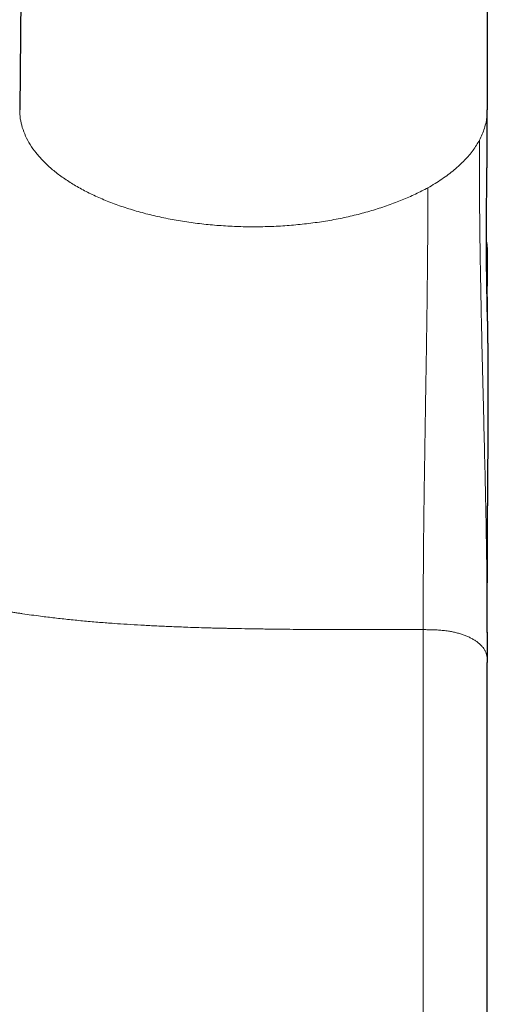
# Model space of a CAD drawing. Header units: millimetres. Extents: x 8 to 829, y 12 to 854.
# Tile 101 of 105: x 469 to 480, y 594 to 617. Entities that reach past the tile are written whole.
import ezdxf

# ---------------------------------------------------------------- set-up
doc = ezdxf.new("R2010")
doc.units = ezdxf.units.MM

msp = doc.modelspace()

# ---------------------------------------------------------------- linework, layer by layer
at = {"color": 7, "linetype": 'Continuous', "lineweight": 30}
for p, q in [((469.442, 659.864), (468.976, 615.278)), ((479.916, 615.278), (479.89, 659.85)), ((479.914, 611.81), (479.914, 611.154)), ((479.914, 603.061), (479.914, 602.344))]:
    msp.add_line(p, q, dxfattribs=at)
at = {"color": 8, "linetype": 'Continuous', "lineweight": 0}
for points, knots in [([(478.523, 613.454), (478.428, 613.404), (478.238, 613.305), (477.927, 613.169), (477.599, 613.044), (477.254, 612.931), (476.894, 612.831), (476.52, 612.745), (476.134, 612.673), (475.737, 612.617), (475.333, 612.576), (474.923, 612.55), (474.511, 612.54), (474.099, 612.545), (473.688, 612.566), (473.282, 612.602), (472.882, 612.654), (472.492, 612.72), (472.112, 612.801), (471.746, 612.896), (471.395, 613.004), (471.061, 613.125), (470.746, 613.259), (470.453, 613.404), (470.182, 613.56), (469.935, 613.725), (469.715, 613.899), (469.52, 614.081), (469.354, 614.27), (469.217, 614.465), (469.109, 614.664), (469.032, 614.866), (468.984, 615.071), (468.978, 615.209), (468.975, 615.278)], [0, 0, 0, 0, 0.031275, 0.062544, 0.093798, 0.12503, 0.156239, 0.187434, 0.218634, 0.249872, 0.281132, 0.312389, 0.343644, 0.374899, 0.406156, 0.437411, 0.468666, 0.49992, 0.531175, 0.562431, 0.593687, 0.624941, 0.656196, 0.68745, 0.718705, 0.74996, 0.781215, 0.812471, 0.843727, 0.874981, 0.906235, 0.93749, 0.968745, 1, 1, 1, 1]), ([(479.914, 615.278), (479.912, 615.23), (479.909, 615.134), (479.886, 614.991), (479.849, 614.849), (479.798, 614.708), (479.752, 614.615), (479.729, 614.569)], [0, 0, 0, 0, 0.200091, 0.400171, 0.600204, 0.800155, 1, 1, 1, 1]), ([(478.523, 613.454), (478.58, 613.487), (478.694, 613.553), (478.853, 613.657), (479.003, 613.764), (479.141, 613.873), (479.268, 613.985), (479.384, 614.099), (479.489, 614.215), (479.581, 614.332), (479.662, 614.45), (479.707, 614.53), (479.729, 614.569)], [0, 0, 0, 0, 0.102422, 0.2046, 0.306435, 0.407817, 0.508631, 0.608757, 0.708075, 0.806455, 0.90377, 1, 1, 1, 1]), ([(479.914, 602.344), (479.913, 602.657), (479.912, 603.284), (479.906, 604.216), (479.893, 605.168), (479.874, 606.151), (479.851, 607.164), (479.828, 608.123), (479.806, 609.016), (479.786, 609.835), (479.768, 610.663), (479.752, 611.493), (479.74, 612.31), (479.732, 613.1), (479.729, 613.85), (479.729, 614.329), (479.729, 614.569)], [0, 0, 0, 0, 0.083336, 0.166671, 0.250042, 0.333478, 0.416815, 0.500102, 0.562722, 0.625314, 0.687738, 0.750142, 0.812635, 0.875124, 0.937544, 1, 1, 1, 1]), ([(478.414, 603.116), (478.414, 603.264), (478.414, 603.559), (478.415, 604.001), (478.417, 604.446), (478.42, 604.896), (478.424, 605.353), (478.429, 605.784), (478.435, 606.188), (478.44, 606.563), (478.446, 606.943), (478.452, 607.328), (478.458, 607.717), (478.464, 608.08), (478.469, 608.415), (478.474, 608.721), (478.479, 609.029), (478.484, 609.339), (478.489, 609.648), (478.493, 609.956), (478.498, 610.262), (478.502, 610.567), (478.506, 610.873), (478.509, 611.178), (478.513, 611.482), (478.515, 611.783), (478.518, 612.078), (478.52, 612.366), (478.521, 612.646), (478.522, 612.92), (478.523, 613.189), (478.523, 613.366), (478.523, 613.454)], [0, 0, 0, 0, 0.046669, 0.093339, 0.140007, 0.186672, 0.233341, 0.280011, 0.316678, 0.353343, 0.390008, 0.426679, 0.46335, 0.500014, 0.52801, 0.556011, 0.584014, 0.612016, 0.640015, 0.667512, 0.695009, 0.722505, 0.75, 0.777999, 0.806001, 0.834003, 0.862, 0.889992, 0.917491, 0.944993, 0.972496, 1, 1, 1, 1]), ([(479.896, 611.723), (479.897, 611.722), (479.9, 611.718), (479.905, 611.726), (479.909, 611.743), (479.912, 611.769), (479.913, 611.795), (479.914, 611.805), (479.914, 611.81)], [0, 0, 0, 0, 0.04099, 0.232803, 0.424608, 0.616381, 0.808184, 1, 1, 1, 1]), ([(478.414, 603.116), (478.13, 603.116), (477.563, 603.116), (476.856, 603.116), (476.411, 603.117), (476.227, 603.118), (476.161, 603.118), (476.095, 603.118), (476.027, 603.119), (475.869, 603.12), (475.623, 603.121), (475.28, 603.124), (474.933, 603.128), (474.585, 603.133), (474.249, 603.138), (473.993, 603.143), (473.812, 603.147), (473.703, 603.15), (473.595, 603.152), (473.48, 603.155), (473.315, 603.16), (473.101, 603.166), (472.812, 603.176), (472.494, 603.189), (472.148, 603.204), (471.814, 603.222), (471.494, 603.24), (471.173, 603.262), (470.839, 603.287), (470.491, 603.317), (470.141, 603.351), (469.799, 603.389), (469.504, 603.425), (469.254, 603.458), (469.098, 603.48), (468.999, 603.495), (468.953, 603.502), (468.908, 603.509), (468.863, 603.516), (468.818, 603.523), (468.773, 603.531), (468.656, 603.55), (468.47, 603.582), (468.217, 603.629), (468.015, 603.67), (467.86, 603.703), (467.75, 603.727), (467.641, 603.753), (467.526, 603.781), (467.345, 603.826), (467.101, 603.893), (466.877, 603.961), (466.73, 604.008), (466.656, 604.033), (466.582, 604.058), (466.509, 604.084), (466.438, 604.109), (466.324, 604.152), (466.171, 604.211), (465.983, 604.289), (465.804, 604.369), (465.635, 604.45), (465.476, 604.532), (465.311, 604.624), (465.141, 604.729), (464.967, 604.847), (464.799, 604.973), (464.639, 605.105), (464.494, 605.236), (464.363, 605.367), (464.244, 605.498), (464.131, 605.633), (464.027, 605.769), (463.934, 605.903), (463.85, 606.036), (463.775, 606.169), (463.706, 606.304), (463.641, 606.443), (463.582, 606.585), (463.527, 606.731), (463.483, 606.865), (463.446, 606.986), (463.417, 607.092), (463.39, 607.197), (463.366, 607.298), (463.347, 607.389), (463.331, 607.473), (463.316, 607.555), (463.302, 607.638), (463.289, 607.717), (463.275, 607.81), (463.261, 607.919), (463.246, 608.051), (463.232, 608.188), (463.22, 608.331), (463.214, 608.427), (463.21, 608.476)], [0, 0, 0, 0, 0.044048, 0.088102, 0.109819, 0.113232, 0.116646, 0.12006, 0.123474, 0.127135, 0.14468, 0.161709, 0.180432, 0.198489, 0.215878, 0.2326, 0.238328, 0.243973, 0.249536, 0.255035, 0.26192, 0.275215, 0.288204, 0.306816, 0.324764, 0.342049, 0.358673, 0.374637, 0.392175, 0.410635, 0.429041, 0.4469, 0.464213, 0.475344, 0.48624, 0.488654, 0.491056, 0.493447, 0.495826, 0.498194, 0.500549, 0.502893, 0.516707, 0.530094, 0.543059, 0.549026, 0.554901, 0.560684, 0.566638, 0.573454, 0.590152, 0.606378, 0.610553, 0.614696, 0.61881, 0.622894, 0.626948, 0.630974, 0.64227, 0.653174, 0.663694, 0.673841, 0.683626, 0.693064, 0.704883, 0.716711, 0.728578, 0.740517, 0.752557, 0.762825, 0.773444, 0.784437, 0.794975, 0.805262, 0.815318, 0.825095, 0.835087, 0.845308, 0.85577, 0.866483, 0.877459, 0.885375, 0.893231, 0.901029, 0.908758, 0.915746, 0.921592, 0.92775, 0.934223, 0.940623, 0.945853, 0.955608, 0.9659, 0.976728, 0.988094, 1, 1, 1, 1]), ([(478.414, 571.315), (478.414, 571.315), (478.414, 571.315), (478.414, 571.335), (478.414, 571.372), (478.414, 571.428), (478.414, 571.503), (478.414, 571.598), (478.414, 571.714), (478.414, 571.85), (478.414, 572.005), (478.414, 572.179), (478.414, 572.369), (478.414, 572.573), (478.414, 572.789), (478.414, 573.021), (478.414, 573.27), (478.414, 573.54), (478.414, 573.832), (478.414, 574.148), (478.414, 574.48), (478.414, 574.83), (478.414, 575.196), (478.414, 575.571), (478.414, 575.953), (478.414, 576.342), (478.414, 576.744), (478.414, 577.159), (478.414, 577.595), (478.414, 578.053), (478.414, 578.534), (478.414, 579.028), (478.414, 579.534), (478.414, 580.052), (478.414, 580.572), (478.414, 581.092), (478.414, 581.611), (478.414, 582.14), (478.414, 582.676), (478.414, 583.232), (478.414, 583.807), (478.414, 584.401), (478.414, 585.003), (478.414, 585.612), (478.414, 586.227), (478.414, 586.835), (478.414, 587.437), (478.414, 588.031), (478.414, 588.629), (478.414, 589.23), (478.414, 589.845), (478.414, 590.475), (478.414, 591.119), (478.414, 591.764), (478.414, 592.41), (478.414, 593.055), (478.414, 593.688), (478.414, 594.307), (478.414, 594.912), (478.414, 595.514), (478.414, 596.115), (478.414, 596.724), (478.414, 597.341), (478.414, 597.965), (478.414, 598.584), (478.414, 599.197), (478.414, 599.804), (478.414, 600.392), (478.414, 600.961), (478.414, 601.512), (478.414, 602.056), (478.414, 602.591), (478.414, 602.941), (478.414, 603.116)], [0, 0, 0, 0, 0.009073, 0.022801, 0.036529, 0.050257, 0.063986, 0.078546, 0.093106, 0.107666, 0.122226, 0.136787, 0.151347, 0.165075, 0.178803, 0.192531, 0.20626, 0.219988, 0.234548, 0.249108, 0.263669, 0.278229, 0.292789, 0.307349, 0.321077, 0.334806, 0.348534, 0.362262, 0.37599, 0.390551, 0.405111, 0.419671, 0.434231, 0.448791, 0.463352, 0.47708, 0.490808, 0.504536, 0.518265, 0.531993, 0.546553, 0.561113, 0.575673, 0.590234, 0.604794, 0.619354, 0.633082, 0.64681, 0.660539, 0.674267, 0.687995, 0.702555, 0.717116, 0.731676, 0.746236, 0.760796, 0.775356, 0.789085, 0.802813, 0.816541, 0.830269, 0.843998, 0.858558, 0.873118, 0.887678, 0.902238, 0.916799, 0.931359, 0.945087, 0.958815, 0.972544, 0.986272, 1, 1, 1, 1]), ([(479.914, 602.344), (479.913, 602.364), (479.913, 602.405), (479.908, 602.466), (479.898, 602.527), (479.879, 602.587), (479.851, 602.644), (479.815, 602.697), (479.774, 602.745), (479.724, 602.792), (479.667, 602.837), (479.603, 602.88), (479.532, 602.919), (479.455, 602.956), (479.372, 602.989), (479.285, 603.018), (479.194, 603.044), (479.1, 603.065), (478.997, 603.084), (478.887, 603.098), (478.769, 603.108), (478.65, 603.113), (478.532, 603.116), (478.453, 603.116), (478.414, 603.116)], [0, 0, 0, 0, 0.0484779, 0.0971367, 0.1459346, 0.1949704, 0.2445334, 0.2863827, 0.328616, 0.3711589, 0.4139414, 0.4569064, 0.5000165, 0.5431181, 0.586085, 0.6288722, 0.6714165, 0.7136441, 0.7554787, 0.8050118, 0.8540554, 0.9028723, 0.9515402, 1, 1, 1, 1])]:
    msp.add_open_spline(points, degree=3, knots=knots, dxfattribs=at)
at = {"color": 7, "linetype": 'Continuous', "lineweight": 30}
for points, knots in [([(479.915, 610.504), (479.915, 610.503), (479.915, 610.503), (479.915, 610.509), (479.915, 610.523), (479.914, 610.538), (479.914, 610.548), (479.914, 610.56), (479.913, 610.578), (479.913, 610.611), (479.912, 610.65), (479.911, 610.696), (479.91, 610.744), (479.909, 610.792), (479.908, 610.843), (479.907, 610.895), (479.907, 610.934), (479.906, 610.975), (479.905, 611.014), (479.905, 611.048), (479.904, 611.08), (479.904, 611.115), (479.903, 611.152), (479.902, 611.193), (479.902, 611.244), (479.901, 611.306), (479.9, 611.375), (479.899, 611.442), (479.898, 611.501), (479.898, 611.549), (479.897, 611.59), (479.897, 611.63), (479.896, 611.674), (479.896, 611.724), (479.895, 611.779), (479.895, 611.833), (479.895, 611.88), (479.895, 611.916), (479.894, 611.95), (479.894, 611.984), (479.894, 612.023), (479.894, 612.065), (479.894, 612.115), (479.893, 612.171), (479.893, 612.229), (479.893, 612.282), (479.893, 612.343), (479.893, 612.418), (479.893, 612.515), (479.894, 612.622), (479.894, 612.737), (479.895, 612.871), (479.896, 613.026), (479.898, 613.196), (479.9, 613.349), (479.901, 613.482), (479.902, 613.595), (479.903, 613.701), (479.905, 613.806), (479.906, 613.914), (479.907, 614.029), (479.908, 614.15), (479.909, 614.279), (479.91, 614.427), (479.911, 614.587), (479.912, 614.754), (479.913, 614.889), (479.913, 614.998), (479.913, 615.087), (479.914, 615.181), (479.914, 615.246), (479.914, 615.279)], [0, 0, 0, 0, 0.00201, 0.026844, 0.051031, 0.060458, 0.068996, 0.076841, 0.084524, 0.092829, 0.108957, 0.121534, 0.136218, 0.15333, 0.165144, 0.180371, 0.196227, 0.205536, 0.213625, 0.22152, 0.229436, 0.237828, 0.246836, 0.256508, 0.266865, 0.282603, 0.298654, 0.313091, 0.325648, 0.336237, 0.343371, 0.351357, 0.360276, 0.370291, 0.381423, 0.393225, 0.401873, 0.408838, 0.414616, 0.42111, 0.428511, 0.436761, 0.445181, 0.45675, 0.468142, 0.478021, 0.486205, 0.50171, 0.519409, 0.53891, 0.559377, 0.580797, 0.610303, 0.640998, 0.670111, 0.690931, 0.710494, 0.728774, 0.746292, 0.764963, 0.784582, 0.805471, 0.827633, 0.851047, 0.88171, 0.91032, 0.93686, 0.951527, 0.966508, 0.982666, 1, 1, 1, 1]), ([(479.893, 612.183), (479.894, 612.177), (479.902, 612.132), (479.908, 612.046), (479.913, 611.928), (479.913, 611.849), (479.914, 611.81)], [0, 0, 0, 0, 0.0510852, 0.368385, 0.6847804, 1, 1, 1, 1]), ([(479.914, 603.051), (479.914, 603.08), (479.914, 603.136), (479.914, 603.216), (479.914, 603.288), (479.914, 603.35), (479.914, 603.404), (479.914, 603.45), (479.914, 603.487), (479.914, 603.517), (479.914, 603.546), (479.914, 603.582), (479.914, 603.628), (479.914, 603.677), (479.914, 603.723), (479.914, 603.765), (479.914, 603.804), (479.914, 603.844), (479.914, 603.89), (479.914, 603.942), (479.914, 603.997), (479.914, 604.049), (479.914, 604.094), (479.914, 604.14), (479.914, 604.191), (479.914, 604.249), (479.915, 604.31), (479.915, 604.374), (479.915, 604.439), (479.915, 604.534), (479.915, 604.661), (479.916, 604.8), (479.916, 604.92), (479.917, 605.016), (479.917, 605.108), (479.917, 605.187), (479.918, 605.254), (479.918, 605.309), (479.918, 605.364), (479.918, 605.422), (479.919, 605.492), (479.919, 605.572), (479.92, 605.652), (479.92, 605.726), (479.92, 605.794), (479.921, 605.867), (479.921, 605.945), (479.922, 606.017), (479.922, 606.074), (479.923, 606.116), (479.923, 606.155), (479.923, 606.195), (479.923, 606.24), (479.924, 606.288), (479.924, 606.337), (479.924, 606.381), (479.925, 606.42), (479.925, 606.457), (479.925, 606.495), (479.925, 606.533), (479.926, 606.573), (479.926, 606.611), (479.926, 606.646), (479.926, 606.677), (479.927, 606.708), (479.927, 606.74), (479.927, 606.776), (479.927, 606.813), (479.928, 606.847), (479.928, 606.876), (479.928, 606.901), (479.928, 606.922), (479.928, 606.948), (479.929, 606.978), (479.929, 607.01), (479.929, 607.04), (479.929, 607.065), (479.929, 607.092), (479.93, 607.127), (479.93, 607.169), (479.93, 607.212), (479.931, 607.249), (479.931, 607.282), (479.931, 607.315), (479.931, 607.351), (479.931, 607.384), (479.932, 607.409), (479.932, 607.428), (479.932, 607.445), (479.932, 607.466), (479.932, 607.493), (479.933, 607.554), (479.933, 607.647), (479.934, 607.76), (479.934, 607.866), (479.935, 607.967), (479.935, 608.073), (479.936, 608.159), (479.936, 608.223), (479.936, 608.257), (479.936, 608.292), (479.936, 608.328), (479.936, 608.367), (479.936, 608.402), (479.936, 608.432), (479.936, 608.458), (479.937, 608.484), (479.937, 608.513), (479.937, 608.548), (479.937, 608.583), (479.937, 608.616), (479.937, 608.643), (479.937, 608.668), (479.937, 608.694), (479.937, 608.727), (479.937, 608.764), (479.937, 608.803), (479.937, 608.84), (479.936, 608.873), (479.936, 608.905), (479.936, 608.94), (479.936, 608.981), (479.936, 609.025), (479.936, 609.067), (479.936, 609.105), (479.936, 609.14), (479.935, 609.176), (479.935, 609.216), (479.935, 609.258), (479.935, 609.299), (479.935, 609.335), (479.934, 609.367), (479.934, 609.405), (479.934, 609.453), (479.933, 609.511), (479.933, 609.57), (479.932, 609.63), (479.931, 609.69), (479.931, 609.749), (479.93, 609.804), (479.929, 609.852), (479.929, 609.897), (479.928, 609.937), (479.928, 609.974), (479.927, 610.004), (479.927, 610.027), (479.926, 610.047), (479.926, 610.067), (479.926, 610.083), (479.926, 610.097), (479.925, 610.11), (479.925, 610.125), (479.925, 610.141), (479.925, 610.157), (479.924, 610.172), (479.924, 610.185), (479.924, 610.197), (479.924, 610.209), (479.924, 610.22), (479.923, 610.232), (479.923, 610.247), (479.923, 610.264), (479.922, 610.281), (479.922, 610.297), (479.922, 610.31), (479.922, 610.321), (479.922, 610.331), (479.921, 610.344), (479.921, 610.36), (479.921, 610.378), (479.921, 610.395), (479.92, 610.411), (479.92, 610.425), (479.92, 610.44), (479.92, 610.457), (479.919, 610.475), (479.919, 610.494), (479.919, 610.512), (479.918, 610.527), (479.918, 610.541), (479.918, 610.554), (479.918, 610.569), (479.918, 610.586), (479.917, 610.601), (479.917, 610.613), (479.917, 610.625), (479.917, 610.639), (479.917, 610.653), (479.917, 610.666), (479.916, 610.68), (479.916, 610.693), (479.916, 610.707), (479.916, 610.719), (479.916, 610.73), (479.916, 610.74), (479.916, 610.756), (479.915, 610.781), (479.915, 610.806), (479.915, 610.825), (479.915, 610.838), (479.915, 610.853), (479.915, 610.867), (479.915, 610.88), (479.914, 610.893), (479.914, 610.905), (479.914, 610.918), (479.914, 610.931), (479.914, 610.943), (479.914, 610.954), (479.914, 610.962), (479.914, 610.969), (479.914, 610.976), (479.914, 610.983), (479.914, 610.99), (479.914, 610.998), (479.914, 611.007), (479.914, 611.015), (479.914, 611.024), (479.914, 611.032), (479.914, 611.04), (479.914, 611.047), (479.914, 611.053), (479.914, 611.061), (479.914, 611.068), (479.914, 611.075), (479.914, 611.083), (479.914, 611.091), (479.914, 611.099), (479.914, 611.108), (479.914, 611.117), (479.914, 611.126), (479.914, 611.135), (479.914, 611.145), (479.914, 611.15), (479.914, 611.154)], [0, 0, 0, 0, 0.006828, 0.013003, 0.018535, 0.023432, 0.027702, 0.031293, 0.034292, 0.036705, 0.038683, 0.041972, 0.045952, 0.050336, 0.05431, 0.057837, 0.061404, 0.064651, 0.068466, 0.073331, 0.078341, 0.082784, 0.086705, 0.090144, 0.094716, 0.099905, 0.10529, 0.110863, 0.11653, 0.122238, 0.135858, 0.149726, 0.158627, 0.167165, 0.174989, 0.182785, 0.187685, 0.192518, 0.197237, 0.202158, 0.207879, 0.21566, 0.222949, 0.229014, 0.234957, 0.240933, 0.248107, 0.255672, 0.259675, 0.263218, 0.266592, 0.270061, 0.273852, 0.278395, 0.282736, 0.286613, 0.289932, 0.293073, 0.296473, 0.29978, 0.303319, 0.306924, 0.309963, 0.312553, 0.315149, 0.31797, 0.321212, 0.324521, 0.327724, 0.330375, 0.332219, 0.334103, 0.336181, 0.338898, 0.342082, 0.344762, 0.346855, 0.348768, 0.351843, 0.356058, 0.360102, 0.363413, 0.365784, 0.368779, 0.372344, 0.375317, 0.377611, 0.378939, 0.380235, 0.382173, 0.384752, 0.38751, 0.398754, 0.409663, 0.419069, 0.428292, 0.437761, 0.448615, 0.452283, 0.455268, 0.45816, 0.461878, 0.465377, 0.468776, 0.471603, 0.473866, 0.475963, 0.478631, 0.481891, 0.485511, 0.488574, 0.49099, 0.492898, 0.495295, 0.498307, 0.501928, 0.505705, 0.509114, 0.512158, 0.514846, 0.518036, 0.521905, 0.526306, 0.530295, 0.533703, 0.536853, 0.540125, 0.543904, 0.548154, 0.552157, 0.555602, 0.558535, 0.561536, 0.566882, 0.572754, 0.578829, 0.58532, 0.592368, 0.599619, 0.606386, 0.612612, 0.618306, 0.62455, 0.630271, 0.635509, 0.638875, 0.642794, 0.646802, 0.650278, 0.65244, 0.655089, 0.658294, 0.662032, 0.665615, 0.668767, 0.671918, 0.67465, 0.677284, 0.679823, 0.682624, 0.686043, 0.690091, 0.694427, 0.698228, 0.701397, 0.704002, 0.706576, 0.709536, 0.713571, 0.718035, 0.722253, 0.726125, 0.729661, 0.733118, 0.737847, 0.742656, 0.747859, 0.753408, 0.75749, 0.761221, 0.765133, 0.769609, 0.775292, 0.780024, 0.783757, 0.787505, 0.791568, 0.795994, 0.799816, 0.804139, 0.808932, 0.813513, 0.81763, 0.821275, 0.824562, 0.827784, 0.837582, 0.847759, 0.852129, 0.856667, 0.861667, 0.867229, 0.871017, 0.875034, 0.879282, 0.883596, 0.887469, 0.891712, 0.895163, 0.897814, 0.89975, 0.902, 0.904856, 0.908322, 0.911929, 0.91603, 0.920317, 0.924128, 0.927436, 0.92968, 0.931611, 0.93323, 0.934765, 0.936814, 0.939812, 0.94353, 0.947974, 0.953151, 0.959067, 0.96573, 0.973147, 0.981325, 0.990273, 1, 1, 1, 1]), ([(479.914, 572.815), (479.914, 572.815), (479.914, 572.815), (479.914, 572.834), (479.914, 572.869), (479.914, 572.92), (479.914, 572.986), (479.914, 573.065), (479.914, 573.154), (479.914, 573.256), (479.914, 573.372), (479.914, 573.501), (479.914, 573.643), (479.914, 573.803), (479.914, 573.982), (479.914, 574.183), (479.914, 574.399), (479.914, 574.63), (479.914, 574.869), (479.914, 575.114), (479.914, 575.362), (479.914, 575.622), (479.914, 575.893), (479.914, 576.175), (479.914, 576.469), (479.914, 576.783), (479.914, 577.121), (479.914, 577.481), (479.914, 577.854), (479.914, 578.24), (479.914, 578.626), (479.914, 579.011), (479.914, 579.391), (479.914, 579.78), (479.914, 580.178), (479.914, 580.584), (479.914, 580.998), (479.914, 581.435), (479.914, 581.894), (479.914, 582.376), (479.914, 582.866), (479.914, 583.364), (479.914, 583.855), (479.914, 584.337), (479.914, 584.809), (479.914, 585.285), (479.914, 585.766), (479.914, 586.253), (479.914, 586.744), (479.914, 587.256), (479.914, 587.788), (479.914, 588.34), (479.914, 588.894), (479.914, 589.451), (479.914, 589.993), (479.914, 590.521), (479.914, 591.032), (479.914, 591.545), (479.914, 592.058), (479.914, 592.573), (479.914, 593.087), (479.914, 593.619), (479.914, 594.166), (479.914, 594.728), (479.914, 595.287), (479.914, 595.844), (479.914, 596.381), (479.914, 596.898), (479.914, 597.396), (479.914, 597.889), (479.914, 598.379), (479.914, 598.866), (479.914, 599.348), (479.914, 599.841), (479.914, 600.344), (479.914, 600.855), (479.914, 601.359), (479.914, 601.857), (479.914, 602.182), (479.914, 602.344)], [0, 0, 0, 0, 0.009177, 0.022892, 0.036605, 0.050327, 0.06407, 0.076597, 0.089093, 0.101568, 0.114029, 0.126487, 0.138949, 0.151426, 0.165139, 0.178848, 0.192563, 0.206296, 0.220059, 0.232582, 0.245076, 0.25755, 0.270012, 0.28247, 0.294934, 0.307404, 0.32111, 0.334816, 0.348533, 0.362273, 0.376048, 0.388554, 0.401037, 0.413507, 0.425971, 0.438439, 0.450919, 0.463421, 0.477155, 0.490872, 0.504583, 0.5183, 0.532035, 0.544522, 0.556994, 0.569459, 0.581925, 0.594402, 0.606898, 0.619428, 0.633184, 0.64691, 0.660617, 0.674317, 0.688021, 0.700492, 0.712954, 0.725415, 0.737885, 0.750372, 0.762885, 0.775409, 0.789153, 0.802875, 0.816584, 0.830292, 0.844012, 0.85649, 0.868955, 0.881418, 0.893886, 0.906369, 0.918875, 0.93138, 0.945109, 0.958823, 0.972536, 0.986258, 1, 1, 1, 1])]:
    msp.add_open_spline(points, degree=3, knots=knots, dxfattribs=at)

doc.saveas('drawing.dxf')
